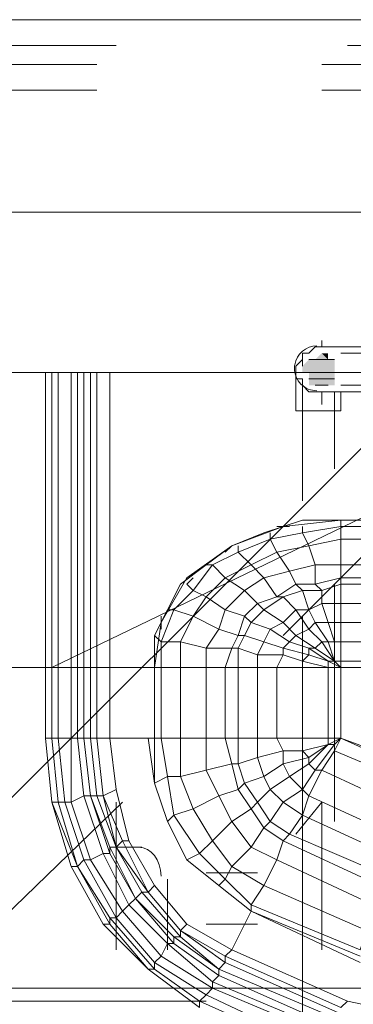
# Model space of a CAD drawing. Header units: millimetres. Extents: x 413 to 305578, y 115 to 38116.
# Tile 81 of 194: x 58256 to 58463, y 15072 to 15683. Entities that reach past the tile are written whole.
import ezdxf

# ---------------------------------------------------------------- set-up
doc = ezdxf.new("R2010")
doc.units = ezdxf.units.MM
for name, color, linetype in [('PDF _0', 1, 'Continuous'), ('PDF _PD-Socket Text', 1, 'Continuous'), ('PDF$_59-60$-$Floor$Plan$-$В_Этаж$01_Сводный$P-PIPE', 3, 'Continuous')]:
    doc.layers.add(name, color=color, linetype=linetype)
for name, color, linetype, true_color in [('PDF$_59-60$-$Floor$Plan$-$В_Этаж$01_Сводный$A-DETL-MBND', 7, 'Continuous', 0xdd3700), ('PDF$_59-60$-$Floor$Plan$-$В_Этаж$01_Сводный$P-PIPE-CNTR', 150, 'Continuous', 0x007fff), ('PDF$_V$line_ifc_RVT-1-В_Этаж$01_Сводный$A-WALL', 7, 'Continuous', 0xdcdcdc), ('PDF$_V$line_ifc_RVT-1-В_Этаж$01_Сводный$M-EQPM', 7, 'Continuous', 0xbababa)]:
    doc.layers.add(name, color=color, linetype=linetype, true_color=true_color)

msp = doc.modelspace()

# ---------------------------------------------------------------- linework, layer by layer
at = {"layer": 'PDF _0', "lineweight": 0}
for points in [[(59246.47, 15591.05), (58983.96, 15682.53), (58884.52, 15682.53), (58156.65, 15682.53)], [(58924.3, 15416.04), (58852.7, 15081.93), (58753.27, 15081.93), (57969.71, 15081.93)]]:
    msp.add_lwpolyline(points, dxfattribs=at)
at = {"layer": 'PDF _0', "color": 12, "lineweight": 0, "true_color": 0xb80000}
msp.add_lwpolyline([(58522.58, 15400.13), (58275.97, 15280.81), (58176.54, 15280.81), (57452.64, 15280.81)], dxfattribs=at)
at = {"layer": 'PDF _PD-Socket Text', "lineweight": 0}
for points in [[(58315.75, 15105.8), (58315.75, 15197.28)], [(58443.03, 15105.8), (58443.03, 15197.28), (58427.12, 15177.39)], [(58315.75, 15169.44), (58331.66, 15169.44)], [(58347.57, 15149.55), (58347.57, 15105.8)], [(58403.25, 15153.53), (58371.43, 15153.53)], [(58371.43, 15121.71), (58403.25, 15121.71)]]:
    msp.add_lwpolyline(points, dxfattribs=at)
msp.add_open_spline([(58343.59, 15151.54), (58343.59, 15161.42), (58337.36, 15169.44), (58329.67, 15169.44)], degree=3, dxfattribs=at)
at = {"layer": 'PDF$_59-60$-$Floor$Plan$-$В_Этаж$01_Сводный$A-DETL-MBND', "color": 5, "lineweight": 0}
for points in [[(58315.75, 15682.53), (58037.33, 15682.53)], [(58741.34, 15682.53), (58458.94, 15682.53)], [(58037.33, 15666.62), (58315.75, 15666.62)], [(58458.94, 15666.62), (58741.34, 15666.62)]]:
    msp.add_lwpolyline(points, dxfattribs=at)
at = {"layer": 'PDF$_59-60$-$Floor$Plan$-$В_Этаж$01_Сводный$A-DETL-MBND', "color": 1, "lineweight": 0}
for points in [[(58303.82, 15654.69), (58021.42, 15654.69)], [(58725.43, 15654.69), (58443.03, 15654.69)], [(58021.42, 15638.78), (58303.82, 15638.78)], [(58443.03, 15638.78), (58725.43, 15638.78)]]:
    msp.add_lwpolyline(points, dxfattribs=at)
at = {"layer": 'PDF$_59-60$-$Floor$Plan$-$В_Этаж$01_Сводный$A-DETL-MBND', "color": 220, "lineweight": 0, "true_color": 0xff00bf}
for points in [[(58435.07, 15475.7), (58439.05, 15479.68), (58443.03, 15479.68), (58439.05, 15479.68), (58435.07, 15475.7), (58431.09, 15475.7), (58431.09, 15471.72), (58427.12, 15467.75), (58427.12, 15463.77), (58427.12, 15459.79), (58431.09, 15459.79), (58431.09, 15455.81), (58435.07, 15451.84), (58439.05, 15451.84), (58443.03, 15451.84)], [(58431.09, 15467.75), (58431.09, 15471.72), (58431.09, 15475.7)], [(58435.07, 15475.7), (58435.07, 15475.7)], [(58427.12, 15467.75), (58427.12, 15467.75)], [(58427.12, 15463.77), (58427.12, 15439.9), (58443.03, 15439.9), (58454.96, 15439.9), (58454.96, 15451.84)], [(58427.12, 15463.77), (58427.12, 15463.77)], [(58431.09, 15459.79), (58431.09, 15459.79)], [(58431.09, 15455.81), (58431.09, 15455.81)], [(58431.09, 15455.81), (58431.09, 15384.22)], [(58450.98, 15404.11), (58450.98, 15451.84)], [(58450.98, 15185.35), (58450.98, 15332.51)], [(58431.09, 15312.63), (58431.09, 14898.97), (58045.28, 14898.97)]]:
    msp.add_lwpolyline(points, dxfattribs=at)
at = {"layer": 'PDF$_59-60$-$Floor$Plan$-$В_Этаж$01_Сводный$A-DETL-MBND', "lineweight": 0}
for points in [[(58419.16, 15300.69), (58542.46, 15423.99), (58538.49, 15427.97), (58534.51, 15431.95), (58530.53, 15435.93), (58526.55, 15439.9), (58522.58, 15443.88), (58518.6, 15447.86)], [(58482.8, 15431.95), (58192.45, 15141.6)], [(58192.45, 15073.98), (58319.73, 15197.28)]]:
    msp.add_lwpolyline(points, dxfattribs=at)
at = {"layer": 'PDF$_59-60$-$Floor$Plan$-$В_Этаж$01_Сводный$A-DETL-MBND', "color": 150, "lineweight": 0, "true_color": 0x007fff}
msp.add_lwpolyline([(58371.43, 15073.98), (58192.45, 15073.98)], dxfattribs=at)
at = {"layer": 'PDF$_59-60$-$Floor$Plan$-$В_Этаж$01_Сводный$P-PIPE', "color": 220, "lineweight": 0, "true_color": 0xff00bf}
msp.add_lwpolyline([(58440.06, 15480.31, 0.359645), (58426.31, 15468.57, 0.03938), (58426.14, 15466.39, 0.414214), (58440.06, 15452.46)], format="xyb", dxfattribs=at)
for points in [[(58443.03, 15451.84), (58470.87, 15451.84), (58470.87, 15463.77), (58470.87, 15479.68), (58443.03, 15479.68)], [(58490.76, 15475.7), (58454.96, 15475.7)], [(58454.96, 15455.81), (58482.8, 15455.81)]]:
    msp.add_lwpolyline(points, dxfattribs=at)
at = {"layer": 'PDF$_59-60$-$Floor$Plan$-$В_Этаж$01_Сводный$P-PIPE', "lineweight": 0}
for points in [[(58450.98, 15471.72), (58435.07, 15471.72), (58450.98, 15471.72)], [(58447, 15471.72), (58439.05, 15471.72), (58447, 15471.72)], [(58450.98, 15459.79), (58435.07, 15459.79), (58450.98, 15459.79)], [(58447, 15455.81), (58439.05, 15455.81), (58447, 15455.81)], [(58447, 15455.81), (58439.05, 15455.81), (58447, 15455.81)]]:
    msp.add_lwpolyline(points, dxfattribs=at)
at = {"layer": 'PDF$_59-60$-$Floor$Plan$-$В_Этаж$01_Сводный$P-PIPE', "transparency": 33554559}
for points in [[(58435.07, 15471.72), (58450.98, 15467.75), (58431.09, 15467.75)], [(58439.05, 15471.72), (58450.98, 15471.72), (58435.07, 15471.72)], [(58435.07, 15471.72), (58450.98, 15471.72), (58450.98, 15471.72)], [(58450.98, 15471.72), (58435.07, 15471.72), (58450.98, 15467.75)], [(58443.03, 15475.7), (58447, 15471.72), (58439.05, 15471.72)], [(58439.05, 15471.72), (58447, 15471.72), (58447, 15471.72)], [(58447, 15471.72), (58439.05, 15471.72), (58450.98, 15471.72)], [(58443.03, 15475.7), (58447, 15475.7), (58447, 15475.7)], [(58447, 15475.7), (58443.03, 15475.7), (58447, 15471.72)], [(58450.98, 15467.75), (58431.09, 15467.75), (58450.98, 15463.77)], [(58431.09, 15467.75), (58450.98, 15463.77), (58431.09, 15463.77)], [(58450.98, 15463.77), (58431.09, 15463.77), (58435.07, 15463.77)], [(58431.09, 15463.77), (58450.98, 15463.77), (58450.98, 15463.77)], [(58450.98, 15463.77), (58435.07, 15463.77), (58450.98, 15459.79)], [(58435.07, 15463.77), (58450.98, 15459.79), (58435.07, 15459.79)], [(58435.07, 15459.79), (58450.98, 15459.79), (58450.98, 15459.79)], [(58450.98, 15459.79), (58435.07, 15459.79), (58450.98, 15455.81)], [(58435.07, 15459.79), (58450.98, 15455.81), (58435.07, 15455.81)], [(58450.98, 15455.81), (58435.07, 15455.81), (58447, 15455.81)], [(58435.07, 15455.81), (58447, 15455.81), (58439.05, 15455.81)], [(58439.05, 15455.81), (58447, 15455.81), (58447, 15455.81)], [(58447, 15455.81), (58447, 15455.81), (58439.05, 15455.81)], [(58439.05, 15455.81), (58447, 15455.81), (58443.03, 15455.81)]]:
    msp.add_solid(points, dxfattribs=at)
at = {"layer": 'PDF$_59-60$-$Floor$Plan$-$В_Этаж$01_Сводный$P-PIPE-CNTR', "color": 220, "lineweight": 0, "true_color": 0xff00bf}
for points in [[(58443.03, 15479.68), (58443.03, 15483.66)], [(58423.14, 15463.77), (58427.12, 15463.77)], [(58443.03, 15443.88), (58443.03, 15451.84)]]:
    msp.add_lwpolyline(points, dxfattribs=at)
at = {"layer": 'PDF$_V$line_ifc_RVT-1-В_Этаж$01_Сводный$A-WALL', "lineweight": 0}
msp.add_lwpolyline([(59445.35, 15563.21), (56263.38, 15563.21), (56263.38, 15463.77), (59445.35, 15463.77)], close=True, dxfattribs=at)
at = {"layer": 'PDF$_V$line_ifc_RVT-1-В_Этаж$01_Сводный$M-EQPM', "lineweight": 0}
for points in [[(58295.86, 15463.77), (58295.86, 15280.81), (58291.88, 15280.81), (58287.91, 15280.81), (58279.95, 15280.81), (58275.97, 15280.81), (58272, 15280.81), (58272, 15463.77), (58272, 15280.81), (58275.97, 15280.81), (58275.97, 15237.05), (58279.95, 15237.05), (58283.93, 15197.28), (58287.91, 15197.28), (58299.84, 15161.48), (58295.86, 15161.48), (58299.84, 15161.48), (58319.73, 15129.66), (58315.75, 15125.69), (58295.86, 15161.48), (58291.88, 15157.5), (58279.95, 15197.28), (58275.97, 15197.28), (58272, 15237.05), (58275.97, 15197.28), (58272, 15237.05), (58275.97, 15237.05), (58279.95, 15197.28), (58283.93, 15197.28), (58295.86, 15161.48), (58315.75, 15125.69), (58339.61, 15097.84), (58343.59, 15101.82), (58347.57, 15109.78), (58323.7, 15133.64), (58319.73, 15129.66), (58323.7, 15133.64), (58307.79, 15165.46), (58299.84, 15161.48), (58307.79, 15165.46), (58295.86, 15201.26), (58287.91, 15197.28), (58287.91, 15237.05), (58279.95, 15237.05), (58279.95, 15280.81), (58275.97, 15280.81), (58275.97, 15463.77)], [(58279.95, 15463.77), (58279.95, 15280.81), (58287.91, 15280.81), (58287.91, 15237.05), (58291.88, 15237.05), (58295.86, 15201.26), (58299.84, 15201.26), (58311.77, 15165.46), (58307.79, 15165.46), (58311.77, 15165.46), (58327.68, 15137.62), (58323.7, 15133.64), (58327.68, 15137.62), (58351.55, 15109.78), (58347.57, 15109.78), (58351.55, 15109.78), (58379.39, 15089.89), (58375.41, 15085.91), (58347.57, 15109.78), (58343.59, 15101.82), (58319.73, 15129.66), (58299.84, 15161.48), (58287.91, 15197.28), (58283.93, 15197.28), (58279.95, 15237.05), (58275.97, 15237.05), (58272, 15237.05), (58275.97, 15197.28), (58291.88, 15157.5), (58295.86, 15161.48), (58283.93, 15197.28), (58279.95, 15197.28), (58275.97, 15237.05)], [(58287.91, 15463.77), (58287.91, 15280.81), (58291.88, 15280.81), (58291.88, 15237.05), (58295.86, 15237.05), (58299.84, 15201.26), (58311.77, 15169.44), (58311.77, 15165.46), (58311.77, 15169.44), (58327.68, 15137.62), (58311.77, 15165.46), (58299.84, 15201.26), (58295.86, 15201.26), (58291.88, 15237.05), (58287.91, 15237.05), (58279.95, 15237.05)], [(58291.88, 15463.77), (58291.88, 15280.81), (58295.86, 15280.81), (58295.86, 15237.05), (58291.88, 15237.05)], [(58299.84, 15237.05), (58303.82, 15237.05), (58307.79, 15201.26), (58303.82, 15201.26), (58299.84, 15237.05), (58299.84, 15280.81), (58295.86, 15280.81), (58299.84, 15280.81), (58303.82, 15280.81), (58303.82, 15463.77), (58303.82, 15280.81), (58311.77, 15280.81), (58311.77, 15237.05), (58315.75, 15205.23), (58307.79, 15201.26), (58315.75, 15205.23), (58323.7, 15173.41), (58319.73, 15173.41), (58307.79, 15201.26), (58315.75, 15169.44), (58319.73, 15173.41), (58323.7, 15173.41), (58339.61, 15145.57), (58335.64, 15141.6), (58315.75, 15169.44), (58303.82, 15201.26), (58299.84, 15201.26), (58295.86, 15237.05), (58299.84, 15201.26), (58295.86, 15237.05)], [(58387.34, 15356.38), (58359.5, 15336.49), (58343.59, 15308.65), (58339.61, 15280.81), (58311.77, 15280.81), (58311.77, 15463.77), (58311.77, 15280.81), (58303.82, 15280.81), (58303.82, 15237.05), (58299.84, 15237.05), (58295.86, 15237.05), (58299.84, 15237.05), (58303.82, 15201.26), (58299.84, 15201.26), (58311.77, 15169.44), (58315.75, 15169.44), (58303.82, 15201.26), (58307.79, 15201.26), (58303.82, 15237.05), (58307.79, 15201.26), (58315.75, 15169.44), (58335.64, 15141.6), (58331.66, 15141.6), (58355.52, 15113.75), (58379.39, 15093.87), (58454.96, 15062.05)], [(58299.84, 15463.77), (58299.84, 15280.81), (58303.82, 15280.81), (58303.82, 15237.05), (58307.79, 15201.26), (58319.73, 15173.41), (58335.64, 15141.6), (58339.61, 15145.57), (58359.5, 15121.71), (58355.52, 15117.73), (58335.64, 15141.6), (58355.52, 15117.73), (58359.5, 15121.71), (58387.34, 15105.8), (58383.37, 15101.82), (58355.52, 15117.73), (58383.37, 15097.84), (58383.37, 15101.82), (58387.34, 15105.8), (58458.94, 15073.98), (58454.96, 15070)], [(58311.77, 15463.77), (58311.77, 15280.81)], [(58391.32, 15237.05), (58383.37, 15237.05), (58371.43, 15237.05), (58371.43, 15217.17), (58387.34, 15221.14), (58391.32, 15205.23), (58399.28, 15193.3), (58407.23, 15181.37), (58411.21, 15185.35), (58419.16, 15197.28), (58411.21, 15185.35), (58423.14, 15177.39), (58431.09, 15189.32), (58419.16, 15197.28), (58411.21, 15205.23), (58407.23, 15213.19), (58403.25, 15225.12), (58391.32, 15221.14), (58391.32, 15237.05), (58391.32, 15280.81), (58403.25, 15280.81), (58415.19, 15280.81), (58419.16, 15288.76), (58431.09, 15284.78), (58435.07, 15288.76), (58447, 15284.78), (58454.96, 15280.81), (58450.98, 15284.78), (58439.05, 15292.74), (58427.12, 15300.69), (58419.16, 15308.65), (58407.23, 15316.6), (58403.25, 15320.58), (58395.3, 15328.54), (58383.37, 15336.49), (58375.41, 15344.45), (58371.43, 15344.45), (58387.34, 15356.38), (58407.23, 15364.33), (58431.09, 15372.29), (58454.96, 15372.29), (58454.96, 15368.31), (58454.96, 15360.35), (58454.96, 15344.45), (58554.4, 15344.45)], [(58550.42, 15368.31), (58454.96, 15368.31), (58454.96, 15372.29), (58550.42, 15372.29), (58454.96, 15372.29), (58419.16, 15368.31), (58387.34, 15356.38), (58383.37, 15352.4)], [(58423.14, 15368.31), (58415.19, 15368.31)], [(58554.4, 15360.35), (58454.96, 15360.35), (58454.96, 15368.31), (58431.09, 15364.33), (58431.09, 15368.31)], [(58558.37, 15336.49), (58454.96, 15336.49), (58454.96, 15344.45), (58454.96, 15360.35), (58435.07, 15356.38), (58431.09, 15364.33), (58411.21, 15360.35), (58411.21, 15364.33)], [(58558.37, 15332.51), (58454.96, 15332.51), (58454.96, 15336.49), (58454.96, 15344.45), (58439.05, 15344.45), (58435.07, 15356.38), (58415.19, 15352.4), (58411.21, 15360.35), (58391.32, 15352.4), (58391.32, 15356.38)], [(58558.37, 15320.58), (58454.96, 15320.58), (58454.96, 15332.51), (58454.96, 15336.49), (58439.05, 15332.51), (58439.05, 15344.45), (58423.14, 15340.47), (58415.19, 15352.4), (58399.28, 15344.45), (58391.32, 15352.4), (58375.41, 15344.45), (58363.48, 15328.54), (58371.43, 15324.56), (58383.37, 15316.6), (58395.3, 15312.63), (58399.28, 15308.65), (58411.21, 15304.67), (58423.14, 15296.72), (58435.07, 15292.74), (58447, 15284.78), (58454.96, 15280.81), (58447, 15280.81), (58431.09, 15280.81), (58415.19, 15280.81), (58415.19, 15237.05), (58419.16, 15229.1), (58431.09, 15229.1), (58435.07, 15225.12), (58435.07, 15221.14), (58439.05, 15217.17), (58443.03, 15217.17), (58494.73, 15193.3)], [(58562.35, 15308.65), (58454.96, 15308.65), (58454.96, 15320.58), (58454.96, 15332.51), (58443.03, 15328.54), (58439.05, 15332.51), (58427.12, 15332.51), (58423.14, 15340.47), (58407.23, 15336.49), (58399.28, 15344.45), (58383.37, 15336.49), (58371.43, 15324.56), (58363.48, 15312.63), (58355.52, 15296.72), (58355.52, 15280.81), (58343.59, 15280.81), (58339.61, 15280.81)], [(58371.43, 15344.45), (58355.52, 15332.51), (58347.57, 15316.6), (58351.55, 15316.6), (58363.48, 15312.63), (58379.39, 15304.67), (58391.32, 15300.69), (58395.3, 15300.69), (58407.23, 15296.72), (58419.16, 15292.74), (58435.07, 15288.76), (58435.07, 15292.74), (58439.05, 15292.74), (58443.03, 15296.72), (58450.98, 15284.78), (58454.96, 15280.81), (58450.98, 15284.78), (58447, 15284.78), (58447, 15280.81), (58431.09, 15284.78), (58431.09, 15280.81), (58415.19, 15280.81), (58403.25, 15280.81), (58403.25, 15237.05), (58391.32, 15237.05), (58403.25, 15237.05), (58403.25, 15225.12), (58419.16, 15229.1), (58419.16, 15221.14), (58407.23, 15213.19), (58419.16, 15221.14), (58423.14, 15213.19), (58411.21, 15205.23), (58423.14, 15213.19), (58431.09, 15205.23), (58419.16, 15197.28), (58431.09, 15205.23), (58435.07, 15201.26), (58431.09, 15189.32), (58435.07, 15201.26), (58486.78, 15177.39)], [(58562.35, 15296.72), (58454.96, 15296.72), (58454.96, 15308.65), (58454.96, 15320.58), (58443.03, 15320.58), (58443.03, 15328.54), (58431.09, 15328.54), (58427.12, 15332.51), (58415.19, 15324.56), (58407.23, 15336.49), (58395.3, 15328.54), (58383.37, 15316.6), (58379.39, 15304.67), (58371.43, 15292.74), (58371.43, 15280.81), (58355.52, 15280.81), (58343.59, 15280.81), (58339.61, 15280.81), (58339.61, 15300.69)], [(58355.52, 15237.05), (58355.52, 15213.19), (58371.43, 15217.17), (58379.39, 15201.26), (58387.34, 15185.35), (58375.41, 15173.41), (58387.34, 15185.35), (58399.28, 15169.44), (58407.23, 15181.37), (58411.21, 15185.35), (58403.25, 15197.28), (58395.3, 15209.21), (58391.32, 15221.14), (58387.34, 15221.14), (58383.37, 15237.05), (58383.37, 15280.81), (58391.32, 15280.81), (58403.25, 15280.81), (58403.25, 15288.76), (58391.32, 15292.74), (58387.34, 15292.74), (58371.43, 15292.74), (58355.52, 15296.72), (58343.59, 15296.72), (58351.55, 15316.6), (58363.48, 15328.54), (58359.5, 15332.51), (58363.48, 15336.49)], [(58466.89, 15105.8), (58399.28, 15133.64), (58407.23, 15145.57), (58387.34, 15157.5), (58383.37, 15149.55), (58387.34, 15157.5), (58375.41, 15173.41), (58367.46, 15165.46), (58375.41, 15173.41), (58363.48, 15193.3), (58351.55, 15189.32), (58363.48, 15193.3), (58379.39, 15201.26), (58371.43, 15217.17), (58355.52, 15213.19), (58355.52, 15237.05), (58343.59, 15237.05), (58355.52, 15237.05), (58355.52, 15280.81), (58371.43, 15280.81), (58383.37, 15280.81), (58387.34, 15292.74), (58391.32, 15300.69), (58395.3, 15312.63), (58403.25, 15320.58), (58415.19, 15324.56), (58419.16, 15324.56), (58431.09, 15328.54), (58435.07, 15316.6), (58443.03, 15320.58), (58447, 15308.65), (58454.96, 15308.65), (58454.96, 15296.72), (58454.96, 15284.78), (58689.63, 15284.78)], [(58343.59, 15237.05), (58347.57, 15213.19), (58355.52, 15213.19), (58363.48, 15193.3), (58379.39, 15201.26), (58391.32, 15205.23), (58379.39, 15201.26), (58387.34, 15185.35), (58399.28, 15193.3), (58391.32, 15205.23), (58387.34, 15221.14), (58371.43, 15217.17), (58371.43, 15237.05), (58371.43, 15280.81), (58383.37, 15280.81), (58391.32, 15280.81), (58391.32, 15292.74), (58395.3, 15300.69), (58399.28, 15308.65), (58407.23, 15316.6), (58419.16, 15324.56), (58427.12, 15316.6), (58435.07, 15316.6), (58439.05, 15308.65), (58447, 15308.65), (58450.98, 15296.72), (58454.96, 15296.72), (58454.96, 15284.78), (58454.96, 15280.81), (58566.33, 15280.81)], [(58399.28, 15133.64), (58466.89, 15105.8), (58470.87, 15117.73), (58407.23, 15145.57), (58399.28, 15133.64), (58383.37, 15149.55), (58379.39, 15145.57), (58383.37, 15149.55), (58367.46, 15165.46), (58359.5, 15161.48), (58367.46, 15165.46), (58351.55, 15189.32), (58347.57, 15185.35), (58351.55, 15189.32), (58347.57, 15213.19), (58339.61, 15209.21), (58347.57, 15213.19), (58343.59, 15237.05), (58339.61, 15237.05), (58343.59, 15237.05), (58343.59, 15280.81), (58343.59, 15296.72), (58339.61, 15300.69), (58347.57, 15316.6)], [(58343.59, 15312.63), (58343.59, 15304.67)], [(58447, 15284.78), (58447, 15284.78)], [(58450.98, 15284.78), (58450.98, 15284.78)], [(58450.98, 15284.78), (58450.98, 15284.78)], [(58450.98, 15284.78), (58450.98, 15284.78)], [(58272, 15280.81), (58272, 15280.81)], [(58272, 15280.81), (58272, 15280.81)], [(58295.86, 15280.81), (58295.86, 15280.81)], [(58295.86, 15280.81), (58295.86, 15280.81)], [(58303.82, 15280.81), (58303.82, 15280.81)], [(58303.82, 15280.81), (58303.82, 15280.81)], [(58339.61, 15237.05), (58339.61, 15209.21), (58347.57, 15185.35), (58339.61, 15209.21), (58347.57, 15185.35), (58339.61, 15209.21), (58335.64, 15237.05), (58339.61, 15237.05), (58339.61, 15209.21), (58335.64, 15237.05), (58311.77, 15237.05), (58339.61, 15237.05), (58339.61, 15280.81), (58311.77, 15280.81), (58311.77, 15237.05), (58315.75, 15205.23), (58323.7, 15173.41), (58339.61, 15145.57), (58359.5, 15121.71), (58387.34, 15105.8), (58458.94, 15073.98), (58387.34, 15105.8), (58458.94, 15073.98), (58387.34, 15105.8), (58458.94, 15073.98), (58534.51, 15058.07)], [(58311.77, 15280.81), (58311.77, 15280.81)], [(58311.77, 15280.81), (58311.77, 15280.81)], [(58566.33, 15280.81), (58454.96, 15280.81), (58447, 15280.81), (58431.09, 15280.81), (58431.09, 15237.05), (58415.19, 15237.05), (58431.09, 15237.05), (58431.09, 15229.1), (58447, 15233.08), (58435.07, 15225.12), (58447, 15233.08), (58435.07, 15221.14), (58447, 15233.08), (58450.98, 15233.08), (58439.05, 15217.17), (58450.98, 15233.08), (58450.98, 15229.1), (58443.03, 15217.17), (58450.98, 15229.1), (58498.71, 15209.21)], [(58431.09, 15237.05), (58447, 15237.05), (58431.09, 15237.05), (58431.09, 15229.1), (58447, 15233.08), (58447, 15237.05), (58447, 15280.81), (58454.96, 15280.81), (58454.96, 15237.05), (58447, 15233.08), (58454.96, 15237.05), (58447, 15233.08), (58454.96, 15237.05), (58447, 15233.08), (58450.98, 15233.08), (58454.96, 15237.05), (58530.53, 15209.21)], [(58447, 15280.81), (58447, 15280.81)], [(58454.96, 15280.81), (58454.96, 15237.05), (58447, 15237.05), (58454.96, 15237.05), (58447, 15233.08), (58447, 15237.05)], [(58272, 15237.05), (58272, 15237.05)], [(58272, 15237.05), (58272, 15237.05)], [(58367.46, 15070), (58335.64, 15093.87), (58367.46, 15070), (58335.64, 15093.87), (58339.61, 15093.87), (58311.77, 15125.69), (58311.77, 15121.71), (58335.64, 15093.87), (58311.77, 15121.71), (58307.79, 15121.71), (58335.64, 15093.87), (58307.79, 15121.71), (58287.91, 15157.5), (58275.97, 15197.28), (58287.91, 15157.5), (58307.79, 15121.71), (58311.77, 15121.71), (58291.88, 15157.5), (58279.95, 15197.28), (58275.97, 15197.28), (58291.88, 15157.5), (58287.91, 15157.5), (58291.88, 15157.5), (58311.77, 15125.69), (58339.61, 15093.87), (58339.61, 15097.84), (58343.59, 15101.82), (58375.41, 15081.93), (58375.41, 15085.91), (58347.57, 15109.78), (58323.7, 15133.64), (58307.79, 15165.46), (58295.86, 15201.26), (58287.91, 15197.28), (58287.91, 15237.05)], [(58295.86, 15237.05), (58295.86, 15237.05)], [(58295.86, 15237.05), (58295.86, 15237.05)], [(58303.82, 15237.05), (58303.82, 15237.05)], [(58311.77, 15237.05), (58303.82, 15237.05)], [(58311.77, 15237.05), (58303.82, 15237.05)], [(58303.82, 15237.05), (58303.82, 15237.05)], [(58311.77, 15237.05), (58311.77, 15237.05)], [(58311.77, 15237.05), (58311.77, 15237.05)], [(58311.77, 15237.05), (58315.75, 15205.23)], [(58311.77, 15237.05), (58315.75, 15205.23)], [(58311.77, 15237.05), (58311.77, 15237.05)], [(58311.77, 15237.05), (58315.75, 15205.23)], [(58311.77, 15237.05), (58315.75, 15205.23)], [(58383.37, 15237.05), (58387.34, 15221.14), (58391.32, 15221.14), (58395.3, 15209.21), (58403.25, 15197.28), (58411.21, 15185.35), (58423.14, 15177.39), (58419.16, 15173.41), (58407.23, 15181.37), (58399.28, 15169.44), (58387.34, 15157.5), (58375.41, 15173.41), (58363.48, 15193.3), (58355.52, 15213.19), (58347.57, 15213.19), (58351.55, 15189.32), (58367.46, 15165.46), (58383.37, 15149.55), (58399.28, 15133.64), (58399.28, 15129.66), (58466.89, 15097.84)], [(58482.8, 15165.46), (58431.09, 15189.32), (58419.16, 15197.28), (58411.21, 15205.23), (58407.23, 15213.19), (58403.25, 15225.12), (58391.32, 15221.14), (58391.32, 15237.05), (58383.37, 15237.05), (58371.43, 15237.05), (58355.52, 15237.05), (58371.43, 15237.05)], [(58494.73, 15193.3), (58443.03, 15217.17), (58439.05, 15217.17), (58435.07, 15221.14), (58435.07, 15225.12), (58431.09, 15229.1), (58419.16, 15229.1), (58415.19, 15237.05), (58403.25, 15237.05), (58415.19, 15237.05)], [(58486.78, 15177.39), (58435.07, 15201.26), (58431.09, 15205.23), (58423.14, 15213.19), (58419.16, 15221.14), (58419.16, 15229.1), (58403.25, 15225.12), (58403.25, 15237.05)], [(58447, 15233.08), (58447, 15233.08)], [(58447, 15233.08), (58447, 15233.08)], [(58447, 15233.08), (58447, 15233.08)], [(58447, 15233.08), (58447, 15233.08)], [(58454.96, 15237.05), (58450.98, 15233.08)], [(58454.96, 15237.05), (58450.98, 15229.1)], [(58454.96, 15237.05), (58450.98, 15229.1)], [(58450.98, 15233.08), (58450.98, 15229.1)], [(58454.96, 15237.05), (58498.71, 15217.17)], [(58450.98, 15229.1), (58498.71, 15209.21)], [(58339.61, 15209.21), (58339.61, 15209.21)], [(58339.61, 15209.21), (58339.61, 15209.21)], [(58315.75, 15205.23), (58315.75, 15205.23)], [(58315.75, 15205.23), (58315.75, 15205.23)], [(58315.75, 15205.23), (58315.75, 15205.23)], [(58315.75, 15205.23), (58315.75, 15205.23)], [(58315.75, 15205.23), (58323.7, 15173.41)], [(58315.75, 15205.23), (58323.7, 15173.41)], [(58275.97, 15197.28), (58275.97, 15197.28)], [(58275.97, 15197.28), (58275.97, 15197.28)], [(58299.84, 15201.26), (58299.84, 15201.26)], [(58299.84, 15201.26), (58299.84, 15201.26)], [(58307.79, 15201.26), (58307.79, 15201.26)], [(58307.79, 15201.26), (58307.79, 15201.26)], [(58478.82, 15153.53), (58423.14, 15177.39), (58419.16, 15173.41), (58415.19, 15161.48), (58399.28, 15169.44), (58387.34, 15185.35), (58399.28, 15193.3), (58407.23, 15181.37), (58419.16, 15173.41), (58478.82, 15145.57)], [(58347.57, 15185.35), (58347.57, 15185.35)], [(58347.57, 15185.35), (58347.57, 15185.35)], [(58478.82, 15153.53), (58423.14, 15177.39), (58431.09, 15189.32), (58482.8, 15165.46)], [(58454.96, 15062.05), (58379.39, 15093.87), (58355.52, 15113.75), (58331.66, 15141.6), (58315.75, 15169.44), (58311.77, 15169.44), (58327.68, 15137.62), (58351.55, 15113.75), (58379.39, 15093.87), (58383.37, 15097.84), (58355.52, 15117.73), (58355.52, 15113.75), (58355.52, 15117.73), (58335.64, 15141.6), (58331.66, 15141.6), (58315.75, 15169.44), (58319.73, 15173.41), (58335.64, 15141.6), (58355.52, 15117.73), (58383.37, 15101.82), (58454.96, 15070), (58458.94, 15073.98), (58534.51, 15058.07)], [(58323.7, 15173.41), (58323.7, 15173.41)], [(58323.7, 15173.41), (58323.7, 15173.41)], [(58323.7, 15173.41), (58323.7, 15173.41)], [(58323.7, 15173.41), (58323.7, 15173.41)], [(58323.7, 15173.41), (58339.61, 15145.57)], [(58323.7, 15173.41), (58339.61, 15145.57)], [(58474.85, 15133.64), (58415.19, 15161.48), (58399.28, 15169.44), (58387.34, 15157.5), (58407.23, 15145.57), (58415.19, 15161.48), (58419.16, 15173.41), (58478.82, 15145.57)], [(58315.75, 15169.44), (58315.75, 15169.44)], [(58315.75, 15169.44), (58315.75, 15169.44)], [(58359.5, 15161.48), (58359.5, 15161.48)], [(58359.5, 15161.48), (58359.5, 15161.48)], [(58359.5, 15161.48), (58379.39, 15145.57)], [(58359.5, 15161.48), (58379.39, 15145.57)], [(58415.19, 15161.48), (58407.23, 15145.57)], [(58415.19, 15161.48), (58474.85, 15133.64)], [(58291.88, 15157.5), (58291.88, 15157.5)], [(58291.88, 15157.5), (58291.88, 15157.5)], [(58291.88, 15157.5), (58311.77, 15125.69)], [(58291.88, 15157.5), (58311.77, 15121.71)], [(58331.66, 15141.6), (58327.68, 15137.62)], [(58331.66, 15141.6), (58327.68, 15137.62)], [(58335.64, 15141.6), (58335.64, 15141.6)], [(58335.64, 15141.6), (58335.64, 15141.6)], [(58339.61, 15145.57), (58339.61, 15145.57)], [(58339.61, 15145.57), (58339.61, 15145.57)], [(58339.61, 15145.57), (58339.61, 15145.57)], [(58339.61, 15145.57), (58339.61, 15145.57)], [(58339.61, 15145.57), (58359.5, 15121.71)], [(58339.61, 15145.57), (58359.5, 15121.71)], [(58379.39, 15145.57), (58379.39, 15145.57)], [(58379.39, 15145.57), (58379.39, 15145.57)], [(58407.23, 15145.57), (58470.87, 15117.73)], [(58327.68, 15137.62), (58327.68, 15137.62)], [(58327.68, 15137.62), (58327.68, 15137.62)], [(58327.68, 15137.62), (58351.55, 15113.75)], [(58327.68, 15137.62), (58351.55, 15109.78)], [(58450.98, 15050.11), (58375.41, 15081.93), (58371.43, 15077.96), (58339.61, 15097.84), (58315.75, 15125.69), (58319.73, 15129.66), (58343.59, 15101.82), (58375.41, 15081.93), (58450.98, 15050.11)], [(58399.28, 15129.66), (58387.34, 15105.8)], [(58399.28, 15129.66), (58387.34, 15105.8)], [(58399.28, 15129.66), (58399.28, 15129.66)], [(58399.28, 15129.66), (58399.28, 15129.66)], [(58466.89, 15101.82), (58399.28, 15129.66), (58466.89, 15101.82)], [(58466.89, 15097.84), (58399.28, 15129.66)], [(58315.75, 15125.69), (58311.77, 15125.69)], [(58311.77, 15125.69), (58311.77, 15121.71)], [(58315.75, 15125.69), (58311.77, 15125.69)], [(58355.52, 15117.73), (58355.52, 15117.73)], [(58355.52, 15117.73), (58355.52, 15117.73)], [(58359.5, 15121.71), (58359.5, 15121.71)], [(58359.5, 15121.71), (58359.5, 15121.71)], [(58359.5, 15121.71), (58359.5, 15121.71)], [(58359.5, 15121.71), (58387.34, 15105.8)], [(58359.5, 15121.71), (58387.34, 15105.8)], [(58359.5, 15121.71), (58359.5, 15121.71)], [(58359.5, 15121.71), (58387.34, 15105.8)], [(58359.5, 15121.71), (58387.34, 15105.8)], [(58355.52, 15113.75), (58351.55, 15113.75)], [(58351.55, 15113.75), (58351.55, 15109.78)], [(58355.52, 15113.75), (58351.55, 15113.75)], [(58351.55, 15113.75), (58379.39, 15093.87)], [(58351.55, 15113.75), (58351.55, 15109.78)], [(58351.55, 15109.78), (58379.39, 15089.89)], [(58387.34, 15105.8), (58387.34, 15105.8)], [(58387.34, 15105.8), (58387.34, 15105.8)], [(58387.34, 15105.8), (58387.34, 15105.8)], [(58387.34, 15105.8), (58387.34, 15105.8)], [(58387.34, 15105.8), (58387.34, 15105.8)], [(58387.34, 15105.8), (58387.34, 15105.8)], [(58454.96, 15066.02), (58383.37, 15097.84), (58383.37, 15101.82), (58454.96, 15070)], [(58335.64, 15093.87), (58335.64, 15093.87)], [(58335.64, 15093.87), (58335.64, 15093.87)], [(58447, 15038.18), (58367.46, 15073.98), (58339.61, 15093.87), (58335.64, 15093.87), (58367.46, 15070), (58367.46, 15073.98), (58367.46, 15070)], [(58339.61, 15097.84), (58339.61, 15093.87)], [(58339.61, 15097.84), (58371.43, 15077.96)], [(58339.61, 15093.87), (58367.46, 15073.98)], [(58383.37, 15097.84), (58379.39, 15093.87)], [(58379.39, 15093.87), (58379.39, 15093.87)], [(58379.39, 15093.87), (58379.39, 15089.89)], [(58379.39, 15093.87), (58379.39, 15093.87)], [(58379.39, 15093.87), (58454.96, 15062.05)], [(58379.39, 15093.87), (58454.96, 15062.05)], [(58379.39, 15093.87), (58379.39, 15089.89)], [(58383.37, 15097.84), (58454.96, 15066.02)], [(58379.39, 15089.89), (58450.98, 15058.07)], [(58375.41, 15081.93), (58371.43, 15077.96)], [(58375.41, 15085.91), (58375.41, 15081.93)], [(58375.41, 15085.91), (58450.98, 15054.09)], [(58371.43, 15077.96), (58367.46, 15073.98)], [(58371.43, 15077.96), (58367.46, 15073.98)], [(58371.43, 15077.96), (58447, 15042.16)], [(58371.43, 15077.96), (58447, 15042.16)], [(58367.46, 15073.98), (58447, 15038.18)], [(58458.94, 15073.98), (58458.94, 15073.98)], [(58458.94, 15073.98), (58458.94, 15073.98)], [(58458.94, 15073.98), (58458.94, 15073.98)], [(58458.94, 15073.98), (58458.94, 15073.98)], [(58458.94, 15073.98), (58458.94, 15073.98)], [(58458.94, 15073.98), (58534.51, 15058.07)], [(58458.94, 15073.98), (58534.51, 15058.07)]]:
    msp.add_lwpolyline(points, dxfattribs=at)
for points in [[(58403.25, 15288.76), (58419.16, 15288.76), (58419.16, 15292.74), (58423.14, 15296.72), (58427.12, 15300.69), (58435.07, 15304.67), (58443.03, 15296.72), (58447, 15296.72), (58450.98, 15284.78), (58454.96, 15280.81), (58454.96, 15284.78), (58450.98, 15284.78), (58450.98, 15296.72), (58447, 15296.72), (58439.05, 15308.65), (58435.07, 15304.67), (58427.12, 15316.6), (58419.16, 15308.65), (58411.21, 15304.67), (58407.23, 15296.72)], [(58272, 15237.05), (58272, 15280.81)], [(58315.75, 15205.23), (58311.77, 15237.05)], [(58419.16, 15221.14), (58435.07, 15225.12)], [(58423.14, 15213.19), (58435.07, 15221.14)], [(58431.09, 15205.23), (58439.05, 15217.17)], [(58435.07, 15201.26), (58443.03, 15217.17)], [(58391.32, 15205.23), (58395.3, 15209.21), (58407.23, 15213.19), (58395.3, 15209.21)], [(58323.7, 15173.41), (58315.75, 15205.23)], [(58323.7, 15173.41), (58315.75, 15205.23)], [(58399.28, 15193.3), (58403.25, 15197.28), (58411.21, 15205.23), (58403.25, 15197.28)], [(58359.5, 15161.48), (58347.57, 15185.35)], [(58359.5, 15161.48), (58347.57, 15185.35)], [(58339.61, 15145.57), (58323.7, 15173.41)], [(58339.61, 15145.57), (58323.7, 15173.41)], [(58379.39, 15145.57), (58359.5, 15161.48)], [(58359.5, 15121.71), (58339.61, 15145.57)], [(58359.5, 15121.71), (58339.61, 15145.57)], [(58399.28, 15129.66), (58379.39, 15145.57)], [(58399.28, 15129.66), (58379.39, 15145.57)], [(58387.34, 15105.8), (58359.5, 15121.71)], [(58458.94, 15073.98), (58387.34, 15105.8)], [(58450.98, 15054.09), (58450.98, 15058.07), (58379.39, 15089.89), (58375.41, 15085.91)], [(58534.51, 15058.07), (58458.94, 15073.98)]]:
    msp.add_lwpolyline(points, close=True, dxfattribs=at)

doc.saveas('drawing.dxf')
